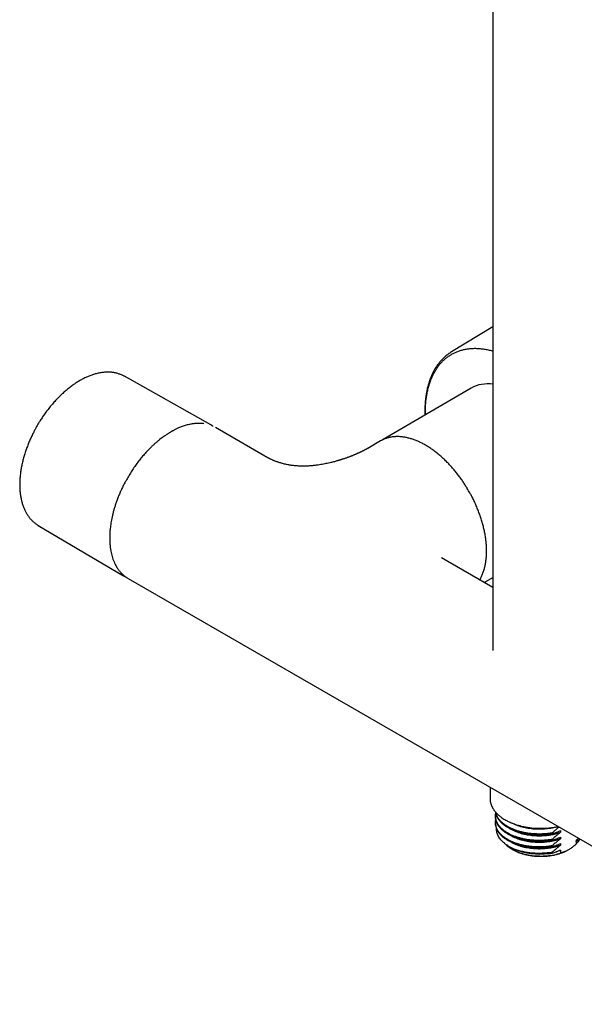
# Model space of a CAD drawing. Header units: millimetres. Extents: x 8 to 1881, y 12 to 2713.
# Tile 1 of 23: x 1537 to 1666, y 264 to 490. Entities that reach past the tile are written whole.
import ezdxf

# ---------------------------------------------------------------- set-up
doc = ezdxf.new("R2010")
doc.units = ezdxf.units.MM

msp = doc.modelspace()

# ---------------------------------------------------------------- linework, layer by layer
at = {"color": 7, "linetype": 'Continuous', "lineweight": 30}
for p, q in [((1645.2, 721.45), (1645.2, 344.79)), ((1645.2, 419.02), (1635.69, 413.27)), ((1580.5, 396.53), (1560.7, 407.68)), ((1560.7, 407.68), (1560.7, 407.68)), ((1640.2, 404.98), (1620.01, 393.17)), ((1629.75, 398.87), (1629.74, 399.43)), ((1592.94, 389.36), (1581.56, 395.93)), ((1619.47, 392.87), (1616.5, 391.15)), ((1540.95, 373.47), (1560.51, 361.9)), ((1540.95, 373.47), (1540.95, 373.47)), ((1645.2, 359.19), (1633.39, 366.01)), ((1633.39, 366), (1633.39, 366)), ((1561.56, 361.28), (1730.84, 263.56)), ((1643.19, 360.35), (1645.2, 361.49)), ((1644.55, 313.38), (1644.55, 310.8)), ((1645.8, 306.79), (1645.8, 306.6)), ((1645.8, 305.31), (1645.8, 305.12)), ((1658.8, 302.7), (1658.8, 302.89)), ((1660.35, 304.25), (1660.27, 304.16)), ((1660.27, 304.16), (1660.38, 304.24)), ((1660.73, 303.42), (1660.73, 303.05)), ((1658.8, 301.22), (1658.8, 301.41)), ((1660.73, 301.94), (1660.73, 301.56)), ((1664.3, 300.89), (1664.3, 300.32)), ((1664.9, 301.63), (1664.34, 301.18)), ((1664.34, 300.92), (1664.34, 301.18)), ((1649.62, 299.17), (1649.84, 299.04)), ((1658.8, 299.74), (1658.8, 299.93)), ((1658.8, 298.26), (1658.8, 298.45)), ((1660.73, 300.45), (1660.73, 300.08)), ((1660.73, 298.97), (1660.73, 298.84)), ((1660.77, 298.29), (1660.77, 298.86)), ((1661.94, 298.71), (1663.13, 299.4))]:
    msp.add_line(p, q, dxfattribs=at)
at = {"color": 7, "linetype": 'Continuous', "lineweight": 30, "flags": 128}
for points in [[(1619.73, 393.01), (1619.59, 392.93), (1619.47, 392.87)], [(1648.12, 300.3), (1648.2, 300.23), (1648.42, 300.02), (1648.66, 299.82), (1648.92, 299.62), (1649.19, 299.43), (1649.48, 299.25), (1649.78, 299.08), (1650.09, 298.91), (1650.41, 298.76), (1650.75, 298.61), (1651.1, 298.47), (1651.46, 298.34), (1651.83, 298.22), (1652.21, 298.11), (1652.6, 298.01), (1652.99, 297.92), (1653.39, 297.84), (1653.8, 297.77), (1654.21, 297.72), (1654.63, 297.67), (1655.05, 297.63), (1655.47, 297.61), (1655.89, 297.6), (1656.32, 297.59), (1656.74, 297.6), (1657.16, 297.62), (1657.58, 297.65), (1658, 297.69), (1658.42, 297.75), (1658.82, 297.81), (1659.23, 297.89), (1659.63, 297.97), (1660.02, 298.07), (1660.4, 298.17), (1660.77, 298.29)]]:
    msp.add_lwpolyline(points, dxfattribs=at)
at = {"color": 7, "linetype": 'Continuous', "lineweight": 30}
for centre, radius, start, end in [((1640.8, 404.83), 9.86, 118.4982, 123.8384), ((1643.97, 398.15), 7.8, 80.9418, 118.9006), ((1577.23, 390.72), 6.67, 58.118, 63.0339), ((1563.9, 367.64), 6.67, 236.9182, 242.0271), ((1656.2, 319.7), 15.8, 261.4314, 278.8329), ((1661.08, 303.54), 4.55, 314.9709, 333.1892), ((1656.17, 314.6), 16.56, 248.4314, 276.2293)]:
    msp.add_arc(centre, radius, start, end, dxfattribs=at)
for points, knots in [([(1632.26, 409.36), (1632.42, 409.6), (1632.73, 410.06), (1633.26, 410.7), (1633.82, 411.29), (1634.42, 411.82), (1635.05, 412.31), (1635.72, 412.73), (1636.42, 413.1), (1637.15, 413.42), (1637.91, 413.67), (1638.7, 413.87), (1639.51, 414.01), (1640.35, 414.09), (1641.21, 414.12), (1642.09, 414.08), (1642.99, 413.98), (1643.91, 413.83), (1644.64, 413.66), (1645.08, 413.54), (1645.2, 413.5)], [0, 0, 0, 0, 0.057507, 0.115029, 0.172529, 0.230054, 0.287562, 0.345078, 0.402602, 0.460103, 0.517631, 0.575131, 0.632656, 0.690164, 0.74768, 0.805204, 0.862705, 0.920233, 0.977733, 1, 1, 1, 1]), ([(1635.29, 413.01), (1635.24, 412.97), (1635.07, 412.86), (1634.79, 412.65), (1634.45, 412.39), (1634.13, 412.11), (1633.82, 411.81), (1633.51, 411.5), (1633.21, 411.18), (1632.93, 410.84), (1632.65, 410.48), (1632.38, 410.11), (1632.13, 409.73), (1631.88, 409.33), (1631.65, 408.91), (1631.43, 408.49), (1631.22, 408.04), (1631.02, 407.59), (1630.84, 407.12), (1630.66, 406.64), (1630.5, 406.15), (1630.35, 405.64), (1630.22, 405.12), (1630.1, 404.59), (1629.99, 404.05), (1629.89, 403.5), (1629.81, 402.94), (1629.74, 402.37), (1629.69, 401.78), (1629.64, 401.19), (1629.62, 400.59), (1629.6, 399.98), (1629.6, 399.39), (1629.61, 398.99), (1629.61, 398.8), (1629.61, 398.79)], [0, 0, 0, 0, 0.014101, 0.044713, 0.075422, 0.106231, 0.137144, 0.168164, 0.199293, 0.23053, 0.261875, 0.293327, 0.324882, 0.356536, 0.388286, 0.420126, 0.452051, 0.484053, 0.516128, 0.54827, 0.580471, 0.612726, 0.645031, 0.67738, 0.709767, 0.742191, 0.774645, 0.807129, 0.839638, 0.872172, 0.904728, 0.937306, 0.969906, 0.999188, 1, 1, 1, 1]), ([(1629.74, 399.43), (1629.74, 399.83), (1629.75, 400.61), (1629.83, 401.74), (1629.96, 402.85), (1630.14, 403.92), (1630.37, 404.95), (1630.65, 405.93), (1630.98, 406.87), (1631.36, 407.75), (1631.78, 408.59), (1632.1, 409.11), (1632.26, 409.36)], [0, 0, 0, 0, 0.0996144, 0.1991789, 0.2992354, 0.399574, 0.5, 0.6003898, 0.7007404, 0.8008091, 0.9003676, 1, 1, 1, 1]), ([(1560.7, 407.68), (1560.68, 407.69), (1560.56, 407.76), (1560.33, 407.88), (1560.01, 408.02), (1559.68, 408.16), (1559.34, 408.27), (1558.99, 408.37), (1558.64, 408.46), (1558.27, 408.53), (1557.9, 408.58), (1557.52, 408.62), (1557.13, 408.64), (1556.73, 408.64), (1556.33, 408.62), (1555.92, 408.59), (1555.5, 408.54), (1555.08, 408.47), (1554.66, 408.38), (1554.24, 408.28), (1553.82, 408.17), (1553.42, 408.04), (1553.01, 407.89), (1552.61, 407.74), (1552.22, 407.58), (1551.82, 407.4), (1551.42, 407.21), (1551.03, 407), (1550.63, 406.78), (1550.23, 406.55), (1549.84, 406.31), (1549.44, 406.05), (1549.05, 405.79), (1548.66, 405.51), (1548.27, 405.22), (1547.88, 404.91), (1547.5, 404.6), (1547.12, 404.28), (1546.74, 403.94), (1546.36, 403.6), (1545.99, 403.24), (1545.63, 402.88), (1545.26, 402.51), (1544.9, 402.12), (1544.55, 401.73), (1544.2, 401.33), (1543.86, 400.93), (1543.52, 400.51), (1543.19, 400.09), (1542.87, 399.67), (1542.55, 399.24), (1542.25, 398.8), (1541.95, 398.37), (1541.67, 397.95), (1541.42, 397.56), (1541.21, 397.22), (1540.98, 396.85), (1540.83, 396.58), (1540.72, 396.41)], [0, 0, 0, 0, 0.00332, 0.021702, 0.04016, 0.058703, 0.077342, 0.096085, 0.114939, 0.13391, 0.153002, 0.172214, 0.191548, 0.211001, 0.230567, 0.250241, 0.270015, 0.289882, 0.309832, 0.329857, 0.347877, 0.367963, 0.386013, 0.404075, 0.422142, 0.440214, 0.458287, 0.476361, 0.494432, 0.5125, 0.530563, 0.548621, 0.566673, 0.584717, 0.602755, 0.620784, 0.638805, 0.656817, 0.67482, 0.692812, 0.710794, 0.728764, 0.74672, 0.764662, 0.782587, 0.800492, 0.818372, 0.836222, 0.85403, 0.871781, 0.889449, 0.906986, 0.924294, 0.941143, 0.956825, 0.969462, 0.980457, 1, 1, 1, 1]), ([(1540.72, 396.41), (1540.62, 396.23), (1540.48, 395.98), (1540.28, 395.62), (1540.12, 395.31), (1539.92, 394.93), (1539.72, 394.54), (1539.52, 394.12), (1539.31, 393.68), (1539.11, 393.24), (1538.92, 392.78), (1538.72, 392.32), (1538.54, 391.85), (1538.36, 391.37), (1538.18, 390.89), (1538.02, 390.4), (1537.86, 389.92), (1537.71, 389.43), (1537.57, 388.94), (1537.44, 388.44), (1537.32, 387.95), (1537.21, 387.46), (1537.11, 386.97), (1537.02, 386.48), (1536.94, 386), (1536.88, 385.51), (1536.82, 385.03), (1536.77, 384.55), (1536.73, 384.08), (1536.71, 383.61), (1536.69, 383.15), (1536.69, 382.69), (1536.7, 382.23), (1536.72, 381.79), (1536.75, 381.34), (1536.79, 380.91), (1536.85, 380.48), (1536.91, 380.06), (1536.99, 379.65), (1537.08, 379.24), (1537.18, 378.84), (1537.29, 378.46), (1537.41, 378.08), (1537.54, 377.71), (1537.69, 377.35), (1537.84, 377), (1538.01, 376.66), (1538.19, 376.34), (1538.38, 376.02), (1538.58, 375.71), (1538.79, 375.42), (1539.01, 375.14), (1539.24, 374.87), (1539.48, 374.61), (1539.74, 374.37), (1540, 374.14), (1540.27, 373.92), (1540.55, 373.72), (1540.78, 373.57), (1540.91, 373.49), (1540.95, 373.47)], [0, 0, 0, 0, 0.019844, 0.027774, 0.040953, 0.054624, 0.069281, 0.084574, 0.100363, 0.116535, 0.13301, 0.149729, 0.166648, 0.183731, 0.200953, 0.218292, 0.235732, 0.253258, 0.270859, 0.288526, 0.30625, 0.324026, 0.341848, 0.35971, 0.377609, 0.395542, 0.413504, 0.431494, 0.449509, 0.467547, 0.485606, 0.503684, 0.521779, 0.539891, 0.558016, 0.576154, 0.594303, 0.61246, 0.630625, 0.648795, 0.666969, 0.685144, 0.703319, 0.721492, 0.73966, 0.757822, 0.775977, 0.794124, 0.812262, 0.830392, 0.848515, 0.866634, 0.884753, 0.902875, 0.921008, 0.939158, 0.957335, 0.975547, 0.993805, 1, 1, 1, 1]), ([(1578.91, 396.81), (1578.88, 396.82), (1578.77, 396.83), (1578.6, 396.85), (1578.43, 396.87), (1578.29, 396.88), (1578.19, 396.88), (1578.11, 396.88), (1578.02, 396.89), (1577.91, 396.89), (1577.77, 396.89), (1577.59, 396.89), (1577.32, 396.88), (1576.99, 396.86), (1576.61, 396.82), (1576.23, 396.76), (1575.81, 396.69), (1575.36, 396.59), (1574.86, 396.46), (1574.4, 396.31), (1573.97, 396.16), (1573.55, 396), (1573.17, 395.84), (1572.83, 395.69), (1572.53, 395.55), (1572.23, 395.4), (1571.98, 395.27), (1571.77, 395.16), (1571.64, 395.08), (1571.55, 395.03), (1571.49, 395), (1571.4, 394.94), (1571.26, 394.86), (1571.05, 394.74), (1570.82, 394.6), (1570.55, 394.43), (1570.27, 394.24), (1569.95, 394.02), (1569.59, 393.77), (1569.2, 393.48), (1568.75, 393.13), (1568.24, 392.71), (1567.7, 392.24), (1567.16, 391.75), (1566.54, 391.14), (1565.83, 390.42), (1565.06, 389.55), (1564.31, 388.65), (1563.58, 387.71), (1562.89, 386.74), (1562.23, 385.74), (1561.6, 384.71), (1561.04, 383.73), (1560.56, 382.81), (1560.14, 381.95), (1559.74, 381.08), (1559.37, 380.21), (1559.04, 379.35), (1558.75, 378.52), (1558.49, 377.71), (1558.26, 376.94), (1558.07, 376.21), (1557.89, 375.48), (1557.75, 374.76), (1557.62, 374.05), (1557.52, 373.39), (1557.45, 372.77), (1557.4, 372.25), (1557.37, 371.82), (1557.35, 371.5), (1557.34, 371.26), (1557.34, 371.09), (1557.33, 370.97), (1557.33, 370.85), (1557.33, 370.69), (1557.33, 370.48), (1557.33, 370.22), (1557.34, 369.9), (1557.36, 369.54), (1557.39, 369.01), (1557.46, 368.34), (1557.58, 367.6), (1557.73, 366.92), (1557.89, 366.31), (1558.05, 365.8), (1558.2, 365.4), (1558.33, 365.08), (1558.46, 364.8), (1558.57, 364.57), (1558.67, 364.38), (1558.75, 364.24), (1558.82, 364.11), (1558.88, 364), (1558.94, 363.9), (1559, 363.8), (1559.09, 363.67), (1559.2, 363.49), (1559.35, 363.28), (1559.53, 363.05), (1559.72, 362.82), (1559.92, 362.6), (1560.12, 362.38), (1560.34, 362.17), (1560.57, 361.98), (1560.81, 361.78), (1561.06, 361.6), (1561.31, 361.43), (1561.47, 361.34), (1561.54, 361.3)], [0, 0, 0, 0, 0.002815, 0.008931, 0.014062, 0.017441, 0.020197, 0.02233, 0.024373, 0.027321, 0.031196, 0.035998, 0.041727, 0.05201, 0.06204, 0.071664, 0.080881, 0.094074, 0.106337, 0.11767, 0.128273, 0.138616, 0.148719, 0.156139, 0.163425, 0.170577, 0.177525, 0.182049, 0.185305, 0.187295, 0.188517, 0.190136, 0.193822, 0.198742, 0.204896, 0.211019, 0.218013, 0.225877, 0.234611, 0.244216, 0.25469, 0.268108, 0.281851, 0.295593, 0.309333, 0.330146, 0.350956, 0.371763, 0.392568, 0.413371, 0.434172, 0.454971, 0.475769, 0.492408, 0.509047, 0.525686, 0.542322, 0.55863, 0.57437, 0.589541, 0.604145, 0.61818, 0.631648, 0.646057, 0.659754, 0.672738, 0.68501, 0.696569, 0.704278, 0.710872, 0.716349, 0.719054, 0.72137, 0.723646, 0.726701, 0.731248, 0.736882, 0.743603, 0.751411, 0.760291, 0.778423, 0.796495, 0.811782, 0.827026, 0.842225, 0.851162, 0.859954, 0.867934, 0.87501, 0.880104, 0.884598, 0.888491, 0.891783, 0.894545, 0.897683, 0.90147, 0.907737, 0.915044, 0.923238, 0.932319, 0.940224, 0.948696, 0.957736, 0.966671, 0.974918, 0.984674, 0.99325, 1, 1, 1, 1]), ([(1581.02, 396.2), (1580.97, 396.24), (1580.89, 396.3), (1580.8, 396.35), (1580.76, 396.37)], [0, 0, 0, 0, 0.610114, 1, 1, 1, 1]), ([(1639.65, 381.42), (1639.55, 381.6), (1639.41, 381.85), (1639.19, 382.21), (1639, 382.51), (1638.77, 382.87), (1638.53, 383.24), (1638.27, 383.63), (1637.99, 384.03), (1637.71, 384.43), (1637.41, 384.83), (1637.1, 385.23), (1636.78, 385.63), (1636.46, 386.03), (1636.13, 386.42), (1635.79, 386.81), (1635.45, 387.2), (1635.09, 387.57), (1634.74, 387.94), (1634.38, 388.3), (1634.01, 388.66), (1633.64, 389), (1633.26, 389.34), (1632.88, 389.66), (1632.5, 389.98), (1632.12, 390.28), (1631.73, 390.58), (1631.34, 390.86), (1630.95, 391.13), (1630.55, 391.39), (1630.16, 391.64), (1629.76, 391.88), (1629.37, 392.1), (1628.97, 392.31), (1628.57, 392.51), (1628.17, 392.7), (1627.78, 392.87), (1627.38, 393.03), (1626.99, 393.17), (1626.59, 393.31), (1626.2, 393.42), (1625.81, 393.53), (1625.43, 393.62), (1625.04, 393.69), (1624.66, 393.75), (1624.28, 393.8), (1623.91, 393.83), (1623.53, 393.85), (1623.17, 393.85), (1622.8, 393.83), (1622.45, 393.81), (1622.09, 393.76), (1621.74, 393.71), (1621.4, 393.63), (1621.07, 393.54), (1620.73, 393.44), (1620.41, 393.32), (1620.09, 393.19), (1619.87, 393.08), (1619.75, 393.02), (1619.74, 393.01)], [0, 0, 0, 0, 0.019976, 0.027928, 0.041148, 0.054857, 0.069553, 0.084884, 0.100711, 0.11692, 0.133433, 0.150189, 0.167144, 0.184263, 0.20152, 0.218893, 0.236366, 0.253924, 0.271555, 0.289251, 0.307003, 0.324805, 0.342651, 0.360536, 0.378455, 0.396406, 0.414385, 0.43239, 0.450418, 0.468466, 0.486534, 0.50462, 0.522722, 0.54084, 0.558971, 0.577115, 0.595271, 0.613438, 0.631615, 0.649802, 0.667997, 0.6862, 0.704411, 0.722629, 0.740853, 0.759084, 0.777321, 0.795565, 0.813816, 0.832076, 0.850346, 0.86863, 0.886929, 0.905248, 0.923592, 0.941967, 0.960379, 0.978835, 0.997343, 1, 1, 1, 1]), ([(1616.5, 391.15), (1616.44, 391.11), (1616.32, 391.05), (1616.17, 390.96), (1616.03, 390.89), (1615.93, 390.83), (1615.83, 390.78), (1615.74, 390.73), (1615.64, 390.68), (1615.53, 390.62), (1615.42, 390.57), (1615.33, 390.52), (1615.24, 390.47), (1615.13, 390.42), (1614.99, 390.35), (1614.84, 390.28), (1614.7, 390.21), (1614.57, 390.15), (1614.44, 390.1), (1614.32, 390.04), (1614.18, 389.98), (1614.03, 389.91), (1613.86, 389.83), (1613.68, 389.76), (1613.5, 389.68), (1613.29, 389.59), (1613.08, 389.51), (1612.89, 389.43), (1612.72, 389.36), (1612.56, 389.3), (1612.39, 389.24), (1612.19, 389.16), (1611.95, 389.07), (1611.67, 388.97), (1611.38, 388.87), (1611.08, 388.77), (1610.81, 388.68), (1610.56, 388.6), (1610.35, 388.53), (1610.17, 388.47), (1610.02, 388.43), (1609.89, 388.39), (1609.75, 388.35), (1609.54, 388.29), (1609.24, 388.2), (1608.85, 388.09), (1608.45, 387.99), (1608.01, 387.88), (1607.5, 387.76), (1606.93, 387.64), (1606.34, 387.52), (1605.75, 387.42), (1605.2, 387.33), (1604.69, 387.26), (1604.25, 387.21), (1603.86, 387.17), (1603.49, 387.14), (1603.11, 387.11), (1602.68, 387.08), (1602.23, 387.07), (1601.77, 387.06), (1601.32, 387.06), (1600.86, 387.08), (1600.43, 387.1), (1600.05, 387.13), (1599.69, 387.16), (1599.33, 387.2), (1598.96, 387.25), (1598.57, 387.31), (1598.13, 387.39), (1597.66, 387.49), (1597.2, 387.6), (1596.81, 387.7), (1596.49, 387.8), (1596.23, 387.88), (1595.95, 387.98), (1595.67, 388.07), (1595.41, 388.17), (1595.16, 388.27), (1594.92, 388.37), (1594.68, 388.47), (1594.46, 388.57), (1594.25, 388.67), (1594.09, 388.75), (1593.96, 388.81), (1593.86, 388.86), (1593.74, 388.92), (1593.6, 388.99), (1593.44, 389.08), (1593.25, 389.18), (1593.08, 389.27), (1592.98, 389.33), (1592.94, 389.36)], [0, 0, 0, 0, 0.012778, 0.023304, 0.031594, 0.038396, 0.044111, 0.049529, 0.055842, 0.063223, 0.069765, 0.074882, 0.079469, 0.086022, 0.094144, 0.10279, 0.110669, 0.117773, 0.124319, 0.130926, 0.137634, 0.146193, 0.154658, 0.163188, 0.172381, 0.182298, 0.192743, 0.202108, 0.210042, 0.216838, 0.224027, 0.232806, 0.243179, 0.255151, 0.268726, 0.281371, 0.293047, 0.303336, 0.312235, 0.319742, 0.325759, 0.330536, 0.335801, 0.342171, 0.355787, 0.371227, 0.387506, 0.402073, 0.422254, 0.44408, 0.465509, 0.487146, 0.508229, 0.525186, 0.541222, 0.555354, 0.566322, 0.579454, 0.595172, 0.611894, 0.626578, 0.64304, 0.660209, 0.675414, 0.688937, 0.70193, 0.71471, 0.72855, 0.743621, 0.758407, 0.779103, 0.798213, 0.816955, 0.828303, 0.839889, 0.851894, 0.865647, 0.876882, 0.888315, 0.899695, 0.911024, 0.922278, 0.932556, 0.941363, 0.947118, 0.951966, 0.957286, 0.965115, 0.973073, 0.982659, 0.993919, 1, 1, 1, 1]), ([(1620.01, 393.17), (1619.96, 393.15), (1619.87, 393.09), (1619.77, 393.03), (1619.7, 392.99), (1619.69, 392.97)], [0, 0, 0, 0, 0.369674, 0.829451, 1, 1, 1, 1]), ([(1642.17, 360.94), (1642.19, 360.98), (1642.28, 361.13), (1642.43, 361.4), (1642.61, 361.77), (1642.78, 362.14), (1642.93, 362.53), (1643.08, 362.94), (1643.2, 363.34), (1643.31, 363.75), (1643.41, 364.16), (1643.5, 364.58), (1643.57, 365), (1643.63, 365.42), (1643.68, 365.84), (1643.71, 366.28), (1643.74, 366.72), (1643.76, 367.17), (1643.76, 367.62), (1643.75, 368.08), (1643.74, 368.55), (1643.71, 369.02), (1643.67, 369.5), (1643.62, 369.98), (1643.56, 370.46), (1643.49, 370.95), (1643.4, 371.44), (1643.31, 371.94), (1643.2, 372.44), (1643.09, 372.94), (1642.97, 373.44), (1642.83, 373.94), (1642.69, 374.44), (1642.53, 374.95), (1642.37, 375.45), (1642.19, 375.95), (1642.01, 376.46), (1641.82, 376.96), (1641.61, 377.46), (1641.4, 377.95), (1641.19, 378.44), (1640.96, 378.93), (1640.73, 379.4), (1640.51, 379.86), (1640.3, 380.26), (1640.11, 380.61), (1639.9, 380.99), (1639.75, 381.26), (1639.65, 381.42)], [0, 0, 0, 0, 0.008382, 0.032569, 0.056866, 0.081264, 0.105754, 0.130328, 0.154977, 0.177154, 0.201853, 0.224052, 0.246261, 0.268474, 0.290691, 0.312909, 0.335126, 0.357342, 0.379555, 0.401765, 0.423969, 0.446169, 0.468363, 0.49055, 0.512731, 0.534904, 0.557069, 0.579226, 0.601374, 0.623512, 0.645639, 0.667753, 0.689853, 0.711938, 0.734003, 0.756045, 0.778058, 0.800033, 0.821958, 0.843813, 0.865562, 0.887144, 0.908431, 0.929116, 0.948228, 0.963382, 0.977031, 1, 1, 1, 1]), ([(1560.79, 361.74), (1560.82, 361.73), (1560.9, 361.68), (1560.99, 361.64), (1561.06, 361.61)], [0, 0, 0, 0, 0.309264, 1, 1, 1, 1]), ([(1644.55, 310.8), (1644.55, 310.68), (1644.56, 310.44), (1644.61, 310.1), (1644.67, 309.81), (1644.74, 309.54), (1644.82, 309.32), (1644.89, 309.13), (1644.96, 308.98), (1645.02, 308.86), (1645.07, 308.77), (1645.13, 308.66), (1645.21, 308.52), (1645.32, 308.33), (1645.46, 308.12), (1645.62, 307.91), (1645.8, 307.7), (1646, 307.47), (1646.24, 307.22), (1646.51, 306.98), (1646.78, 306.75), (1647.03, 306.56), (1647.35, 306.33), (1647.73, 306.08), (1648.16, 305.83), (1648.56, 305.62), (1648.94, 305.43), (1649.38, 305.23), (1649.87, 305.04), (1650.42, 304.84), (1651.04, 304.65), (1651.68, 304.48), (1652.35, 304.32), (1653.05, 304.2), (1653.78, 304.09), (1654.52, 304.01), (1655.26, 303.97), (1655.98, 303.95), (1656.68, 303.95), (1657.37, 303.98), (1658.03, 304.03), (1658.67, 304.1), (1659.29, 304.19), (1659.79, 304.27), (1660.08, 304.34), (1660.17, 304.36)], [0, 0, 0, 0, 0.027507, 0.052452, 0.074834, 0.094652, 0.111907, 0.125803, 0.137434, 0.146801, 0.153905, 0.159572, 0.172601, 0.188396, 0.204835, 0.222973, 0.240932, 0.258536, 0.281863, 0.304499, 0.325453, 0.344282, 0.361002, 0.391824, 0.421973, 0.442273, 0.46476, 0.48944, 0.516311, 0.545373, 0.576625, 0.610066, 0.641125, 0.673858, 0.708157, 0.742261, 0.775561, 0.80806, 0.839757, 0.870654, 0.900751, 0.930049, 0.95855, 0.986252, 1, 1, 1, 1]), ([(1658.8, 301.41), (1658.51, 301.36), (1657.92, 301.27), (1657.03, 301.19), (1656.13, 301.15), (1655.23, 301.16), (1654.34, 301.21), (1653.46, 301.3), (1652.6, 301.44), (1651.77, 301.62), (1650.97, 301.84), (1650.21, 302.1), (1649.5, 302.4), (1648.84, 302.73), (1648.23, 303.09), (1647.68, 303.48), (1647.19, 303.9), (1646.78, 304.34), (1646.43, 304.8), (1646.15, 305.27), (1645.95, 305.76), (1645.83, 306.25), (1645.79, 306.75), (1645.8, 307.15), (1645.86, 307.37), (1645.87, 307.43)], [0, 0, 0, 0, 0.0447109, 0.0894217, 0.1341326, 0.1788435, 0.2235543, 0.2682652, 0.3129761, 0.3576869, 0.4023978, 0.4471087, 0.4918195, 0.5365304, 0.5812413, 0.6259522, 0.670663, 0.7153739, 0.7600848, 0.8047956, 0.8495065, 0.8942174, 0.9389282, 0.9836391, 1, 1, 1, 1]), ([(1645.83, 307.66), (1645.84, 307.62), (1645.85, 307.42), (1645.96, 307.05), (1646.15, 306.57), (1646.43, 306.09), (1646.78, 305.63), (1647.19, 305.19), (1647.68, 304.77), (1648.23, 304.38), (1648.84, 304.02), (1649.5, 303.69), (1650.21, 303.39), (1650.97, 303.13), (1651.77, 302.91), (1652.6, 302.73), (1653.46, 302.59), (1654.34, 302.5), (1655.23, 302.45), (1656.13, 302.44), (1657.03, 302.48), (1657.92, 302.56), (1658.51, 302.66), (1658.8, 302.7)], [0, 0, 0, 0, 0.011045, 0.060493, 0.109941, 0.159389, 0.208836, 0.258284, 0.307732, 0.35718, 0.406627, 0.456075, 0.505523, 0.55497, 0.604418, 0.653866, 0.703314, 0.752761, 0.802209, 0.851657, 0.901105, 0.950552, 1, 1, 1, 1]), ([(1658.8, 302.89), (1658.51, 302.84), (1657.92, 302.75), (1657.03, 302.67), (1656.13, 302.63), (1655.23, 302.64), (1654.34, 302.69), (1653.46, 302.78), (1652.6, 302.92), (1651.77, 303.1), (1650.97, 303.32), (1650.21, 303.58), (1649.5, 303.88), (1648.84, 304.21), (1648.23, 304.57), (1647.68, 304.96), (1647.19, 305.38), (1646.78, 305.82), (1646.43, 306.28), (1646.16, 306.75), (1645.97, 307.2), (1645.9, 307.49), (1645.87, 307.61)], [0, 0, 0, 0, 0.050626, 0.101252, 0.151879, 0.202505, 0.253131, 0.303757, 0.354384, 0.40501, 0.455636, 0.506262, 0.556889, 0.607515, 0.658141, 0.708767, 0.759393, 0.81002, 0.860646, 0.911272, 0.961898, 1, 1, 1, 1]), ([(1645.8, 306.6), (1645.8, 306.59), (1645.79, 306.41), (1645.84, 306.07), (1645.95, 305.57), (1646.15, 305.08), (1646.43, 304.61), (1646.78, 304.15), (1647.19, 303.71), (1647.68, 303.29), (1648.23, 302.9), (1648.84, 302.54), (1649.5, 302.21), (1650.21, 301.91), (1650.97, 301.65), (1651.77, 301.43), (1652.6, 301.25), (1653.46, 301.11), (1654.34, 301.02), (1655.23, 300.97), (1656.13, 300.96), (1657.03, 301), (1657.92, 301.08), (1658.51, 301.17), (1658.8, 301.22)], [0, 0, 0, 0, 0.003661, 0.051105, 0.09855, 0.145995, 0.19344, 0.240884, 0.288329, 0.335774, 0.383218, 0.430663, 0.478108, 0.525553, 0.572997, 0.620442, 0.667887, 0.715332, 0.762776, 0.810221, 0.857666, 0.905111, 0.952555, 1, 1, 1, 1]), ([(1645.8, 305.12), (1645.8, 305.11), (1645.79, 304.93), (1645.84, 304.58), (1645.95, 304.09), (1646.15, 303.6), (1646.43, 303.13), (1646.78, 302.67), (1647.19, 302.23), (1647.68, 301.81), (1648.23, 301.42), (1648.84, 301.06), (1649.5, 300.73), (1650.21, 300.43), (1650.97, 300.17), (1651.77, 299.95), (1652.6, 299.77), (1653.46, 299.63), (1654.34, 299.54), (1655.23, 299.49), (1656.13, 299.48), (1657.03, 299.52), (1657.92, 299.6), (1658.51, 299.69), (1658.8, 299.74)], [0, 0, 0, 0, 0.003661, 0.051105, 0.09855, 0.145995, 0.19344, 0.240884, 0.288329, 0.335774, 0.383218, 0.430663, 0.478108, 0.525553, 0.572997, 0.620442, 0.667887, 0.715332, 0.762776, 0.810221, 0.857666, 0.905111, 0.952555, 1, 1, 1, 1]), ([(1658.8, 299.93), (1658.51, 299.88), (1657.92, 299.79), (1657.03, 299.71), (1656.13, 299.67), (1655.23, 299.67), (1654.34, 299.72), (1653.46, 299.82), (1652.6, 299.96), (1651.77, 300.14), (1650.97, 300.36), (1650.21, 300.62), (1649.5, 300.91), (1648.84, 301.25), (1648.23, 301.61), (1647.68, 302), (1647.19, 302.42), (1646.78, 302.86), (1646.43, 303.32), (1646.15, 303.79), (1645.95, 304.28), (1645.83, 304.77), (1645.79, 305.27), (1645.8, 305.67), (1645.86, 305.89), (1645.87, 305.95)], [0, 0, 0, 0, 0.0447109, 0.0894217, 0.1341326, 0.1788435, 0.2235543, 0.2682652, 0.3129761, 0.3576869, 0.4023978, 0.4471087, 0.4918195, 0.5365304, 0.5812413, 0.6259522, 0.670663, 0.7153739, 0.7600848, 0.8047956, 0.8495065, 0.8942174, 0.9389282, 0.9836391, 1, 1, 1, 1]), ([(1654.73, 303.76), (1654.73, 303.76), (1654.48, 303.77), (1653.99, 303.82), (1653.28, 303.92), (1652.58, 304.05), (1651.9, 304.21), (1651.26, 304.41), (1650.64, 304.63), (1650.06, 304.89), (1649.67, 305.08), (1649.48, 305.19), (1649.46, 305.2)], [0, 0, 0, 0, 0.000002, 0.123021, 0.246037, 0.369056, 0.492076, 0.615092, 0.73811, 0.86113, 0.984148, 1, 1, 1, 1]), ([(1650.08, 299.2), (1649.87, 299.29), (1649.45, 299.48), (1648.87, 299.8), (1648.33, 300.14), (1647.85, 300.51), (1647.41, 300.89), (1647.04, 301.29), (1646.72, 301.71), (1646.46, 302.14), (1646.26, 302.58), (1646.12, 303.02), (1646.05, 303.46), (1646.05, 303.75), (1646.05, 303.89)], [0, 0, 0, 0, 0.0847, 0.169232, 0.253596, 0.337792, 0.421821, 0.505682, 0.589375, 0.6729, 0.756258, 0.839448, 0.92247, 1, 1, 1, 1]), ([(1649.53, 303.69), (1649.56, 303.67), (1649.75, 303.55), (1650.16, 303.36), (1650.75, 303.11), (1651.38, 302.89), (1652.04, 302.7), (1652.73, 302.54), (1653.44, 302.41), (1654.17, 302.32), (1654.91, 302.26), (1655.66, 302.24), (1656.42, 302.25), (1657.17, 302.29), (1657.91, 302.38), (1658.65, 302.49), (1659.37, 302.64), (1660.07, 302.82), (1660.51, 302.97), (1660.73, 303.05)], [0, 0, 0, 0, 0.010336, 0.07219, 0.134045, 0.195899, 0.257751, 0.319606, 0.381461, 0.443313, 0.505168, 0.567023, 0.628876, 0.690729, 0.752584, 0.814438, 0.876291, 0.938145, 1, 1, 1, 1]), ([(1652.22, 304.36), (1652.39, 304.31), (1652.77, 304.21), (1653.41, 304.08), (1654.11, 303.97), (1654.83, 303.89), (1655.56, 303.85), (1656.29, 303.84), (1657.03, 303.86), (1657.75, 303.91), (1658.47, 304), (1659.17, 304.12), (1659.74, 304.24), (1660.06, 304.33), (1660.16, 304.36)], [0, 0, 0, 0, 0.066662, 0.155813, 0.244964, 0.334115, 0.423266, 0.512417, 0.601568, 0.690719, 0.77987, 0.869021, 0.958172, 1, 1, 1, 1]), ([(1660.18, 304.35), (1660.07, 304.32), (1659.73, 304.21), (1659.14, 304.07), (1658.43, 303.93), (1657.7, 303.83), (1656.96, 303.76), (1656.21, 303.72), (1655.47, 303.72), (1654.97, 303.74), (1654.73, 303.76)], [0, 0, 0, 0, 0.067704, 0.2008909, 0.3340738, 0.4672594, 0.6004466, 0.7336298, 0.8668128, 1, 1, 1, 1]), ([(1660.27, 304.16), (1660.17, 304.08), (1659.98, 303.92), (1659.69, 303.67), (1659.4, 303.42), (1659.1, 303.16), (1658.9, 302.98), (1658.8, 302.89)], [0, 0, 0, 0, 0.19514, 0.392274, 0.59186, 0.794311, 1, 1, 1, 1]), ([(1658.8, 302.7), (1658.91, 302.74), (1659.13, 302.8), (1659.46, 302.91), (1659.78, 303.03), (1660.1, 303.15), (1660.42, 303.28), (1660.63, 303.37), (1660.73, 303.42)], [0, 0, 0, 0, 0.173164, 0.343101, 0.510244, 0.675077, 0.838137, 1, 1, 1, 1]), ([(1660.73, 303.05), (1660.63, 302.96), (1660.42, 302.8), (1660.1, 302.54), (1659.78, 302.27), (1659.46, 301.99), (1659.13, 301.71), (1658.91, 301.51), (1658.8, 301.41)], [0, 0, 0, 0, 0.161784, 0.324846, 0.489728, 0.656926, 0.826883, 1, 1, 1, 1]), ([(1649.53, 302.2), (1649.56, 302.19), (1649.75, 302.07), (1650.16, 301.88), (1650.75, 301.62), (1651.38, 301.4), (1652.04, 301.21), (1652.73, 301.06), (1653.44, 300.93), (1654.17, 300.84), (1654.91, 300.78), (1655.66, 300.75), (1656.42, 300.77), (1657.17, 300.81), (1657.91, 300.89), (1658.65, 301.01), (1659.37, 301.16), (1660.07, 301.34), (1660.51, 301.49), (1660.73, 301.56)], [0, 0, 0, 0, 0.010289, 0.072145, 0.134003, 0.19586, 0.257716, 0.319573, 0.381431, 0.443287, 0.505144, 0.567002, 0.628858, 0.690714, 0.752572, 0.814429, 0.876285, 0.938142, 1, 1, 1, 1]), ([(1649.53, 300.72), (1649.56, 300.71), (1649.75, 300.59), (1650.16, 300.39), (1650.75, 300.14), (1651.38, 299.92), (1652.04, 299.73), (1652.73, 299.57), (1653.44, 299.45), (1654.17, 299.35), (1654.91, 299.3), (1655.66, 299.27), (1656.42, 299.28), (1657.17, 299.33), (1657.91, 299.41), (1658.65, 299.53), (1659.37, 299.68), (1660.07, 299.86), (1660.51, 300.01), (1660.73, 300.08)], [0, 0, 0, 0, 0.010254, 0.072111, 0.13397, 0.195831, 0.25769, 0.319548, 0.381408, 0.443269, 0.505127, 0.566985, 0.628846, 0.690705, 0.752563, 0.814423, 0.876283, 0.938142, 1, 1, 1, 1]), ([(1658.8, 301.22), (1658.91, 301.25), (1659.13, 301.32), (1659.46, 301.43), (1659.78, 301.55), (1660.1, 301.67), (1660.42, 301.8), (1660.63, 301.89), (1660.73, 301.94)], [0, 0, 0, 0, 0.173155, 0.343091, 0.510237, 0.675075, 0.838136, 1, 1, 1, 1]), ([(1660.73, 301.56), (1660.63, 301.48), (1660.42, 301.32), (1660.1, 301.06), (1659.78, 300.79), (1659.46, 300.51), (1659.13, 300.23), (1658.91, 300.03), (1658.8, 299.93)], [0, 0, 0, 0, 0.161793, 0.324862, 0.489748, 0.656944, 0.826892, 1, 1, 1, 1]), ([(1664.9, 301.63), (1664.83, 301.52), (1664.66, 301.27), (1664.45, 301.04), (1664.34, 300.92)], [0, 0, 0, 0, 0.463104, 1, 1, 1, 1]), ([(1649.83, 299.04), (1649.83, 299.04), (1650.02, 298.92), (1650.45, 298.72), (1651.1, 298.42), (1651.81, 298.17), (1652.56, 297.96), (1653.33, 297.78), (1654.13, 297.65), (1654.95, 297.56), (1655.77, 297.52), (1656.61, 297.52), (1657.43, 297.56), (1658.25, 297.65), (1659.05, 297.78), (1659.83, 297.95), (1660.57, 298.17), (1661.28, 298.42), (1661.72, 298.61), (1661.94, 298.71)], [0, 0, 0, 0, 0.00011, 0.062603, 0.125096, 0.187589, 0.250083, 0.312576, 0.375069, 0.437562, 0.500055, 0.562548, 0.625041, 0.687534, 0.750028, 0.812521, 0.875014, 0.937507, 1, 1, 1, 1]), ([(1658.8, 298.45), (1658.06, 298.32), (1657.3, 298.24), (1655.77, 298.18), (1655.01, 298.19), (1653.5, 298.32), (1652.77, 298.44), (1651.37, 298.75), (1650.7, 298.95), (1650.08, 299.2)], [0, 0, 0, 0, 0.25, 0.25, 0.5, 0.5, 0.75, 0.75, 1, 1, 1, 1]), ([(1658.8, 299.74), (1658.91, 299.77), (1659.13, 299.84), (1659.46, 299.95), (1659.78, 300.06), (1660.1, 300.19), (1660.42, 300.31), (1660.63, 300.41), (1660.73, 300.45)], [0, 0, 0, 0, 0.173146, 0.34307, 0.510207, 0.675043, 0.838118, 1, 1, 1, 1]), ([(1660.73, 300.08), (1660.63, 300), (1660.42, 299.84), (1660.1, 299.58), (1659.78, 299.31), (1659.46, 299.03), (1659.13, 298.74), (1658.91, 298.55), (1658.8, 298.45)], [0, 0, 0, 0, 0.161747, 0.324787, 0.48966, 0.65686, 0.826835, 1, 1, 1, 1]), ([(1658.8, 298.26), (1658.91, 298.29), (1659.13, 298.36), (1659.46, 298.47), (1659.78, 298.58), (1660.1, 298.7), (1660.42, 298.83), (1660.63, 298.93), (1660.73, 298.97)], [0, 0, 0, 0, 0.1729564, 0.3427696, 0.5098818, 0.6747735, 0.8379592, 1, 1, 1, 1]), ([(1660.73, 298.84), (1660.55, 298.78), (1660.21, 298.68), (1659.86, 298.6), (1659.7, 298.56)], [0, 0, 0, 0, 0.561692, 1, 1, 1, 1]), ([(1661.94, 298.71), (1661.87, 298.68), (1661.74, 298.62), (1661.55, 298.54), (1661.36, 298.47), (1661.16, 298.4), (1660.97, 298.34), (1660.84, 298.3), (1660.77, 298.29)], [0, 0, 0, 0, 0.164334, 0.329062, 0.494597, 0.661342, 0.829685, 1, 1, 1, 1]), ([(1664.3, 300.32), (1664.22, 300.25), (1664.06, 300.12), (1663.83, 299.92), (1663.6, 299.74), (1663.37, 299.57), (1663.21, 299.46), (1663.13, 299.4)], [0, 0, 0, 0, 0.20413, 0.405527, 0.604844, 0.802765, 1, 1, 1, 1])]:
    msp.add_open_spline(points, degree=3, knots=knots, dxfattribs=at)
for points in [[(1664.34, 300.92), (1664.32, 300.91), (1664.31, 300.9), (1664.3, 300.89)], [(1660.77, 298.86), (1660.76, 298.85), (1660.75, 298.85), (1660.73, 298.84)], [(1657.97, 298.13), (1658.25, 298.17), (1658.53, 298.21), (1658.8, 298.26)]]:
    msp.add_open_spline(points, degree=3, dxfattribs=at)

doc.saveas('drawing.dxf')
